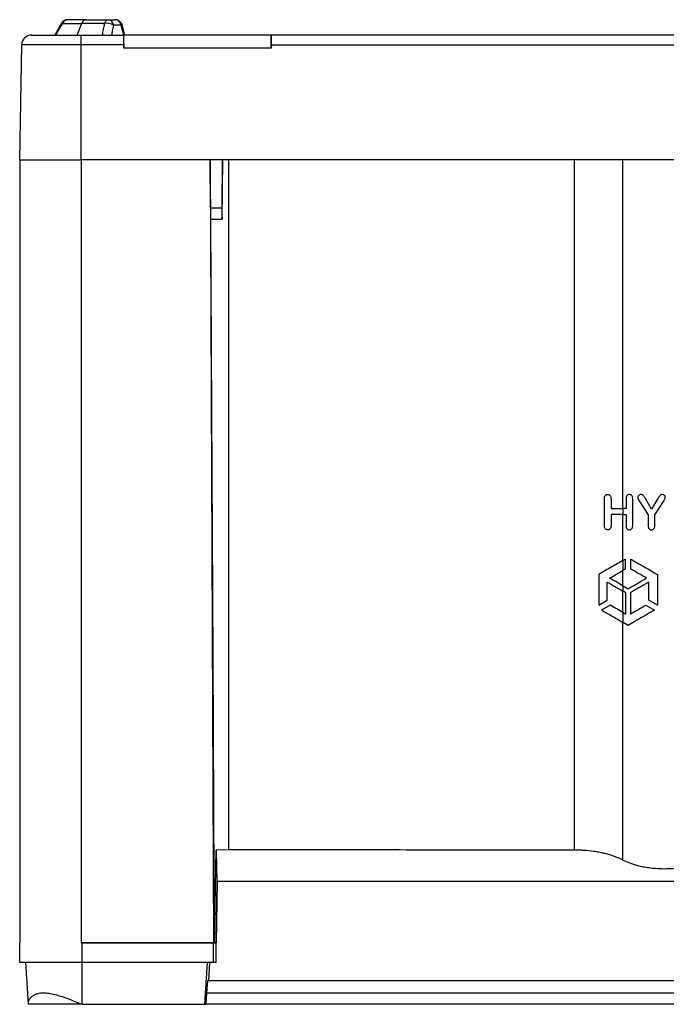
# Model space of a CAD drawing. Header units: millimetres. Extents: x 51 to 2966, y 67 to 3970.
# Tile 16 of 88: x 1621 to 2148, y 1441 to 2244. Entities that reach past the tile are written whole.
import ezdxf

# ---------------------------------------------------------------- set-up
doc = ezdxf.new("R2010")
doc.units = ezdxf.units.MM

msp = doc.modelspace()

# ---------------------------------------------------------------- linework, layer by layer
at = {"color": 7, "linetype": 'Continuous', "lineweight": 25}
for p, q in [((1693.63, 2243.86), (1699.51, 2243.86)), ((1704.05, 2239.41), (1697.73, 2239.41)), ((1706.1, 2231.36), (1704.05, 2239.41)), ((1630.98, 2231.36), (1671.35, 2231.36)), ((1671.35, 2223.5), (1671.35, 2231.36)), ((1671.35, 2231.36), (1706.17, 2231.36)), ((1706.35, 2231.36), (1706.17, 2231.36)), ((1706.35, 2220.66), (1706.35, 2231.36)), ((1826.35, 2231.36), (1706.35, 2231.36)), ((1826.35, 2220.66), (1826.35, 2231.36)), ((1826.35, 2231.36), (1826.52, 2231.36)), ((2616.17, 2231.36), (1826.52, 2231.36)), ((1621.35, 2129.76), (1622.98, 2223.5)), ((1671.35, 2223.5), (1622.98, 2223.5)), ((1671.35, 2129.76), (1671.35, 2223.5)), ((1706.17, 2223.5), (1671.35, 2223.5)), ((1706.17, 2223.5), (1706.35, 2220.66)), ((1826.52, 2223.5), (1826.35, 2220.66)), ((1826.52, 2223.5), (2616.17, 2223.5)), ((1826.35, 2220.66), (1706.35, 2220.66)), ((1621.35, 2129.76), (1671.35, 2129.76)), ((1621.35, 2129.76), (1621.35, 1491.36)), ((2771.35, 2129.76), (1671.35, 2129.76)), ((1671.35, 2129.76), (1671.35, 1491.36)), ((1776.56, 2129.76), (1671.35, 2129.76)), ((1776.56, 2129.76), (1779.35, 1491.36)), ((1776.84, 2090.49), (1776.61, 2129.76)), ((1786.51, 2129.76), (1786.23, 2090.49)), ((1791.51, 2129.76), (1791.51, 1567.3)), ((2073.31, 2129.76), (2073.31, 1567.07)), ((2113.1, 1845.35), (2113.1, 2129.76)), ((1777.05, 2081.36), (1786.32, 2081.36)), ((1786.32, 2081.36), (1786.49, 2081.36)), ((2097.96, 1831.5), (2097.96, 1853.46)), ((2103.36, 1853.42), (2103.36, 1845.35)), ((2115.61, 1853.42), (2115.61, 1845.35)), ((2121.02, 1831.5), (2121.02, 1853.46)), ((2126.82, 1850.89), (2133.62, 1840.34)), ((2136.43, 1844.99), (2131.34, 1853.56)), ((2141.57, 1853.56), (2136.43, 1844.99)), ((2139.03, 1840.34), (2146, 1851.04)), ((2103.36, 1840.67), (2103.36, 1831.45)), ((2113.1, 1803.15), (2113.1, 1840.67)), ((2113.24, 1840.67), (2113.24, 1845.35)), ((2115.61, 1845.35), (2113.24, 1845.35)), ((2113.24, 1840.67), (2115.61, 1840.67)), ((2115.61, 1840.67), (2115.61, 1831.45)), ((2133.62, 1840.34), (2133.62, 1831.5)), ((2139.03, 1831.5), (2139.03, 1840.34)), ((2113.24, 1803.24), (2114.9, 1804.19)), ((2113.24, 1795.12), (2113.24, 1803.24)), ((2114.9, 1804.19), (2114.9, 1796.07)), ((2119.59, 1796.07), (2119.59, 1804.19)), ((2093.29, 1791.72), (2093.29, 1766.77)), ((2113.1, 1782.45), (2113.1, 1795.03)), ((2114.9, 1796.07), (2113.24, 1795.12)), ((2141.19, 1791.72), (2141.19, 1766.77)), ((2100.32, 1770.83), (2100.32, 1785.49)), ((2113.24, 1778.03), (2113.24, 1782.36)), ((2113.24, 1782.36), (2117.24, 1780.05)), ((2134.16, 1770.83), (2134.16, 1785.49)), ((2113.1, 1760.75), (2113.1, 1778.12)), ((2115.37, 1776.81), (2113.24, 1778.03)), ((2115.37, 1759.43), (2115.37, 1776.81)), ((2119.12, 1776.81), (2119.12, 1759.43)), ((2093.29, 1766.77), (2100.32, 1770.83)), ((2102.67, 1766.77), (2095.64, 1762.71)), ((2131.82, 1766.77), (2138.85, 1762.71)), ((2141.19, 1766.77), (2134.16, 1770.83)), ((2113.24, 1752.54), (2113.24, 1760.66)), ((2113.24, 1760.66), (2115.37, 1759.43)), ((2113.1, 1558.92), (2113.1, 1752.63)), ((2117.24, 1750.23), (2113.24, 1752.54)), ((1780.15, 1491.36), (1781.43, 1567.1)), ((1791.51, 1567.3), (1781.43, 1567.1)), ((1781.43, 1567.1), (1781.93, 1542.13)), ((1780.15, 1491.36), (1779.9, 1541.36)), ((1782.3, 1541.36), (1781.43, 1491.36)), ((1781.44, 1491.36), (1782.31, 1541.36)), ((1781.93, 1542.13), (1781.94, 1541.36)), ((1621.35, 1475.36), (1621.35, 1491.36)), ((1671.35, 1491.36), (1779.35, 1491.36)), ((1672.15, 1475.36), (1672.15, 1491.36)), ((1779.35, 1491.36), (1672.15, 1491.36)), ((1779.35, 1491.36), (1780.15, 1491.36)), ((1779.35, 1475.36), (1779.35, 1491.36)), ((1781.43, 1491.36), (1779.35, 1491.36)), ((1780.15, 1491.36), (1781.43, 1491.36)), ((1781.43, 1491.36), (1781.44, 1491.36)), ((1781.43, 1475.36), (1781.43, 1491.36)), ((1781.44, 1491.36), (1781.43, 1491.36)), ((1781.44, 1475.36), (1781.44, 1491.36)), ((1672.15, 1475.36), (1621.35, 1475.36)), ((1628.42, 1441.36), (1626.35, 1475.36)), ((1779.35, 1475.36), (1672.15, 1475.36)), ((1672.15, 1441.36), (1672.15, 1475.36)), ((1772.39, 1441.36), (1774.43, 1475.36)), ((1775.53, 1460.36), (1776.46, 1475.36)), ((1775.54, 1460.36), (1776.46, 1475.36)), ((1781.43, 1475.36), (1779.35, 1475.36)), ((1781.44, 1475.36), (1781.43, 1475.36)), ((1774.53, 1460.36), (1773.65, 1450.36)), ((2668.16, 1460.36), (1774.53, 1460.36)), ((1773.65, 1450.36), (1773.1, 1441.36)), ((2669.04, 1450.36), (1773.65, 1450.36)), ((1672.15, 1441.36), (1772.39, 1441.36)), ((1772.39, 1441.36), (1773.1, 1441.36)), ((2669.6, 1441.36), (1773.1, 1441.36))]:
    msp.add_line(p, q, dxfattribs=at)
at = {"color": 8, "linetype": 'Continuous', "lineweight": 25}
msp.add_line((1776.84, 2090.49), (1786.23, 2090.49), dxfattribs=at)
at = {"color": 8, "linetype": 'Continuous', "lineweight": 25, "flags": 128}
for points in [[(1655.34, 2240.84), (1655.37, 2240.88), (1655.56, 2240.95), (1655.88, 2240.95), (1656.32, 2240.86)], [(1704.91, 2239.37), (1704.88, 2239.41), (1704.73, 2239.45), (1704.45, 2239.45), (1704.05, 2239.41)]]:
    msp.add_lwpolyline(points, dxfattribs=at)
at = {"color": 7, "linetype": 'Continuous', "lineweight": 25, "flags": 128}
for points in [[(1668.18, 2231.36), (1669.28, 2234.07), (1671.28, 2238.96), (1672.05, 2240.86)], [(1786.49, 2081.36), (1786.69, 2105.49), (1786.88, 2129.76)], [(1779.9, 1541.36), (1778.99, 1723.74), (1777.74, 1975.65), (1777.21, 2081.36)]]:
    msp.add_lwpolyline(points, dxfattribs=at)
at = {"color": 7, "linetype": 'Continuous', "lineweight": 25}
for centre, radius, start, end in [((1660.55, 2237.86), 6, 90, 150.23519), ((1660.78, 2239.05), 4.81, 92.80871, 157.94014), ((1676.13, 2239.62), 4.26, 95.39262, 163.07029), ((1694.28, 2240.19), 3.73, 99.93408, 169.6056), ((1692.07, 2229.81), 11.14, 59.48222, 97.54829), ((1692.93, 2239.1), 4.81, 3.71568, 81.60703), ((1630.98, 2223.36), 8, 90, 179)]:
    msp.add_arc(centre, radius, start, end, dxfattribs=at)
for centre, major_axis, ratio, start_param, end_param in [((1706.67, 2223.36), (-0.5, 8), 0.061083, 6.279359, 7.832702), ((1826.02, 2223.36), (0.5, 8), 0.061083, 4.733668, 6.287011), ((1777.01, 2091.36), (-0.04, 10), 0.017455, 1.657987, 3.141516), ((1786.41, 2091.36), (0.09, 10), 0.017454, 1.658215, 3.141745)]:
    msp.add_ellipse(centre, major_axis=major_axis, ratio=ratio, start_param=start_param, end_param=end_param, dxfattribs=at)
for points, knots in [([(1655.34, 2240.84), (1654.96, 2240.17), (1653.16, 2237.02), (1651.36, 2233.87), (1649.94, 2231.39)], [0, 0, 0, 0, 0.2121423, 1, 1, 1, 1]), ([(1650.86, 2231.36), (1651.72, 2232.86), (1653.54, 2236.03), (1655.36, 2239.19), (1656.32, 2240.86)], [0, 0, 0, 0, 0.472597, 1, 1, 1, 1]), ([(1656.32, 2240.86), (1658.74, 2240.86), (1663.61, 2240.86), (1669.23, 2240.86), (1672.05, 2240.86)], [0, 0, 0, 0, 0.49838, 1, 1, 1, 1]), ([(1675.73, 2243.86), (1675.71, 2243.86), (1672.93, 2243.86), (1667.59, 2243.86), (1662.89, 2243.86), (1660.55, 2243.86)], [0, 0, 0, 0, 0.003247, 0.501624, 1, 1, 1, 1]), ([(1690.61, 2240.86), (1687.37, 2240.86), (1680.86, 2240.86), (1675, 2240.86), (1672.05, 2240.86)], [0, 0, 0, 0, 0.49838, 1, 1, 1, 1]), ([(1675.73, 2243.86), (1675.75, 2243.86), (1678.52, 2243.86), (1684.27, 2243.86), (1690.51, 2243.86), (1693.63, 2243.86)], [0, 0, 0, 0, 0.003247, 0.501624, 1, 1, 1, 1]), ([(1688.83, 2231.36), (1689.11, 2232.86), (1689.7, 2236.03), (1690.3, 2239.19), (1690.61, 2240.86)], [0, 0, 0, 0, 0.472597, 1, 1, 1, 1]), ([(1697.73, 2239.41), (1697.41, 2237.74), (1696.89, 2235.06), (1696.38, 2232.38), (1696.18, 2231.36)], [0, 0, 0, 0, 0.62213, 1, 1, 1, 1]), ([(1704.05, 2239.41), (1703.89, 2239.94), (1703.55, 2241.12), (1702.51, 2242.59), (1701.1, 2243.66), (1700.04, 2243.79), (1699.51, 2243.86)], [0, 0, 0, 0, 0.213094, 0.475791, 0.737934, 1, 1, 1, 1]), ([(1704.87, 2239.36), (1704.84, 2239.52), (1704.73, 2240.13), (1704.22, 2241.12), (1703.39, 2242.24), (1702.34, 2243.08), (1701.15, 2243.63), (1700.19, 2243.88), (1699.63, 2243.84), (1699.51, 2243.83)], [0, 0, 0, 0, 0.061217, 0.243066, 0.425369, 0.610381, 0.774382, 0.951284, 1, 1, 1, 1]), ([(1706.96, 2231.37), (1706.58, 2232.8), (1705.88, 2235.47), (1705.22, 2238.14), (1704.91, 2239.38)], [0, 0, 0, 0, 0.536706, 1, 1, 1, 1]), ([(2097.96, 1853.46), (2097.97, 1853.67), (2097.97, 1853.89), (2098.01, 1854.32), (2098.04, 1854.53), (2098.13, 1854.95), (2098.19, 1855.16), (2098.35, 1855.55), (2098.46, 1855.74), (2098.71, 1856.08), (2098.85, 1856.23), (2099.16, 1856.48), (2099.34, 1856.58), (2099.69, 1856.74), (2099.88, 1856.8), (2100.26, 1856.87), (2100.44, 1856.87), (2100.63, 1856.88)], [0, 0, 0, 0, 0.125, 0.125, 0.25, 0.25, 0.375, 0.375, 0.5, 0.5, 0.625, 0.625, 0.75, 0.75, 0.875, 0.875, 1, 1, 1, 1]), ([(2100.63, 1856.88), (2100.97, 1856.85), (2101.59, 1856.8), (2102.41, 1856.31), (2102.99, 1855.57), (2103.32, 1854.56), (2103.35, 1853.83), (2103.36, 1853.42)], [0, 0, 0, 0, 0.214242, 0.403861, 0.594187, 0.771159, 1, 1, 1, 1]), ([(2118.29, 1856.88), (2117.91, 1856.84), (2117.25, 1856.78), (2116.48, 1856.22), (2115.98, 1855.52), (2115.66, 1854.57), (2115.63, 1853.85), (2115.61, 1853.42)], [0, 0, 0, 0, 0.261141, 0.452109, 0.611872, 0.771399, 1, 1, 1, 1]), ([(2121.02, 1853.46), (2120.98, 1854.06), (2120.93, 1854.98), (2120.35, 1856), (2119.67, 1856.59), (2118.94, 1856.85), (2118.46, 1856.87), (2118.29, 1856.88)], [0, 0, 0, 0, 0.323566, 0.492467, 0.660951, 0.881597, 1, 1, 1, 1]), ([(2127.79, 1856.88), (2127.42, 1856.84), (2126.75, 1856.78), (2125.91, 1856.22), (2125.38, 1855.55), (2125.21, 1854.92), (2125.19, 1854.6), (2125.19, 1854.5)], [0, 0, 0, 0, 0.298737, 0.532906, 0.767769, 0.928577, 1, 1, 1, 1]), ([(2125.19, 1854.5), (2125.24, 1854.17), (2125.37, 1853.32), (2126.05, 1852.17), (2126.56, 1851.32), (2126.82, 1850.89)], [0, 0, 0, 0, 0.248284, 0.621612, 1, 1, 1, 1]), ([(2131.34, 1853.56), (2130.92, 1854.24), (2130.28, 1855.26), (2129.39, 1856.5), (2128.52, 1856.85), (2128.03, 1856.87), (2127.79, 1856.88)], [0, 0, 0, 0, 0.456401, 0.695272, 0.857617, 1, 1, 1, 1]), ([(2145.11, 1856.88), (2144.75, 1856.85), (2144.07, 1856.79), (2143.1, 1856.04), (2142.36, 1854.9), (2141.84, 1854.01), (2141.57, 1853.56)], [0, 0, 0, 0, 0.204413, 0.394572, 0.694396, 1, 1, 1, 1]), ([(2147.6, 1854.58), (2147.56, 1854.88), (2147.48, 1855.46), (2146.97, 1856.15), (2146.31, 1856.66), (2145.64, 1856.86), (2145.23, 1856.87), (2145.11, 1856.88)], [0, 0, 0, 0, 0.242151, 0.459198, 0.667859, 0.901592, 1, 1, 1, 1]), ([(2146, 1851.04), (2146.18, 1851.32), (2146.55, 1851.87), (2147.1, 1852.81), (2147.54, 1853.72), (2147.58, 1854.37), (2147.6, 1854.58)], [0, 0, 0, 0, 0.25119, 0.502432, 0.841339, 1, 1, 1, 1]), ([(2103.36, 1845.35), (2105.12, 1845.35), (2108.66, 1845.35), (2111.71, 1845.35), (2113.24, 1845.35)], [0, 0, 0, 0, 0.496515, 1, 1, 1, 1]), ([(2113.24, 1840.67), (2111.73, 1840.67), (2108.68, 1840.67), (2105.14, 1840.67), (2103.36, 1840.67)], [0, 0, 0, 0, 0.496519, 1, 1, 1, 1]), ([(2100.63, 1828.06), (2100.29, 1828.09), (2099.69, 1828.14), (2098.91, 1828.62), (2098.35, 1829.33), (2098, 1830.34), (2097.98, 1831.1), (2097.96, 1831.5)], [0, 0, 0, 0, 0.222328, 0.393697, 0.565498, 0.769244, 1, 1, 1, 1]), ([(2103.36, 1831.45), (2103.33, 1830.88), (2103.28, 1830.01), (2102.75, 1829), (2102.13, 1828.44), (2101.4, 1828.1), (2100.88, 1828.07), (2100.63, 1828.06)], [0, 0, 0, 0, 0.320025, 0.488792, 0.657424, 0.838584, 1, 1, 1, 1]), ([(2115.61, 1831.45), (2115.64, 1830.94), (2115.68, 1830.11), (2116.13, 1829.11), (2116.76, 1828.44), (2117.52, 1828.1), (2118.07, 1828.07), (2118.29, 1828.06)], [0, 0, 0, 0, 0.26942, 0.444392, 0.619495, 0.852028, 1, 1, 1, 1]), ([(2118.29, 1828.06), (2118.66, 1828.09), (2119.3, 1828.15), (2120.09, 1828.7), (2120.61, 1829.35), (2120.96, 1830.3), (2120.99, 1831.04), (2121.02, 1831.5)], [0, 0, 0, 0, 0.258045, 0.442122, 0.595911, 0.749612, 1, 1, 1, 1]), ([(2133.62, 1831.5), (2133.65, 1830.96), (2133.69, 1830.12), (2134.16, 1829.07), (2134.79, 1828.46), (2135.54, 1828.11), (2136.06, 1828.08), (2136.32, 1828.06)], [0, 0, 0, 0, 0.32077, 0.498986, 0.67808, 0.845917, 1, 1, 1, 1]), ([(2136.32, 1828.06), (2136.67, 1828.09), (2137.32, 1828.15), (2138.11, 1828.7), (2138.7, 1829.45), (2138.99, 1830.44), (2139.02, 1831.16), (2139.03, 1831.5)], [0, 0, 0, 0, 0.220056, 0.393811, 0.567427, 0.793933, 1, 1, 1, 1]), ([(2113.24, 1803.24), (2111.8, 1802.4), (2110.29, 1801.53), (2107.17, 1799.73), (2105.56, 1798.8), (2102.22, 1796.87), (2100.5, 1795.88), (2096.97, 1793.84), (2095.14, 1792.79), (2093.29, 1791.72)], [0, 0, 0, 0, 0.25, 0.25, 0.5, 0.5, 0.75, 0.75, 1, 1, 1, 1]), ([(2119.59, 1804.19), (2120.8, 1803.49), (2123.22, 1802.09), (2127.12, 1799.84), (2131.2, 1797.49), (2135.89, 1794.78), (2139.27, 1792.83), (2141.19, 1791.72)], [0, 0, 0, 0, 0.184193, 0.368402, 0.558097, 0.747805, 1, 1, 1, 1]), ([(2102.2, 1788.74), (2104.14, 1789.86), (2108.07, 1792.13), (2111.51, 1794.12), (2113.24, 1795.12)], [0, 0, 0, 0, 0.4959834, 1, 1, 1, 1]), ([(2132.29, 1788.74), (2130.09, 1790.01), (2125.65, 1792.57), (2121.62, 1794.9), (2119.59, 1796.07)], [0, 0, 0, 0, 0.495235, 1, 1, 1, 1]), ([(2100.32, 1785.49), (2102.6, 1784.18), (2106.05, 1782.19), (2110.27, 1779.75), (2112.25, 1778.61), (2113.24, 1778.03)], [0, 0, 0, 0, 0.494891, 0.747455, 1, 1, 1, 1]), ([(2113.24, 1782.36), (2111.54, 1783.35), (2108.11, 1785.33), (2104.18, 1787.6), (2102.2, 1788.74)], [0, 0, 0, 0, 0.496107, 1, 1, 1, 1]), ([(2117.24, 1780.05), (2118.38, 1780.71), (2120.66, 1782.03), (2124.36, 1784.16), (2128.23, 1786.4), (2130.93, 1787.96), (2132.29, 1788.74)], [0, 0, 0, 0, 0.246121, 0.492268, 0.746125, 1, 1, 1, 1]), ([(2134.16, 1785.49), (2132.86, 1784.74), (2130.25, 1783.24), (2126.43, 1781.03), (2122.68, 1778.86), (2120.3, 1777.49), (2119.12, 1776.81)], [0, 0, 0, 0, 0.246553, 0.4930867, 0.7465564, 1, 1, 1, 1]), ([(2113.24, 1760.66), (2111.61, 1761.61), (2108.31, 1763.51), (2104.56, 1765.68), (2102.67, 1766.77)], [0, 0, 0, 0, 0.496393, 1, 1, 1, 1]), ([(2119.12, 1759.43), (2121.11, 1760.59), (2125.14, 1762.91), (2129.58, 1765.47), (2131.82, 1766.77)], [0, 0, 0, 0, 0.4947075, 1, 1, 1, 1]), ([(2095.64, 1762.71), (2097.21, 1761.8), (2100.36, 1759.98), (2104.89, 1757.36), (2109.25, 1754.85), (2111.91, 1753.31), (2113.24, 1752.54)], [0, 0, 0, 0, 0.2457979, 0.4915755, 0.7458034, 1, 1, 1, 1]), ([(2138.85, 1762.71), (2137.49, 1761.92), (2134.77, 1760.35), (2130.73, 1758.02), (2126.77, 1755.73), (2122.15, 1753.07), (2119.1, 1751.31), (2117.24, 1750.23)], [0, 0, 0, 0, 0.176654, 0.353303, 0.534849, 0.716383, 1, 1, 1, 1]), ([(2073.31, 1567.07), (2057.27, 1567.07), (2025.17, 1567.08), (1977.59, 1567.1), (1930.59, 1567.13), (1884.19, 1567.17), (1837.81, 1567.23), (1806.94, 1567.28), (1791.51, 1567.3)], [0, 0, 0, 0, 0.170501, 0.34106, 0.505665, 0.670322, 0.835135, 1, 1, 1, 1]), ([(2113.1, 1558.92), (2111.84, 1559.52), (2109.3, 1560.73), (2105.31, 1562.21), (2101.38, 1563.42), (2097.56, 1564.41), (2093.51, 1565.27), (2088.19, 1566.16), (2082.78, 1566.73), (2077.42, 1567.03), (2074.68, 1567.06), (2073.31, 1567.07)], [0, 0, 0, 0, 0.124672, 0.250588, 0.347773, 0.444954, 0.545027, 0.645096, 0.820064, 0.910033, 1, 1, 1, 1]), ([(2113.1, 1558.92), (2114.88, 1558.1), (2118.44, 1556.46), (2124.17, 1554.72), (2129.61, 1553.5), (2134.54, 1552.7), (2140.35, 1552.08), (2147.02, 1551.82), (2152.75, 1552), (2155.92, 1552.28), (2156.69, 1552.35)], [0, 0, 0, 0, 0.161847, 0.323619, 0.431878, 0.540511, 0.648722, 0.800082, 0.951442, 1, 1, 1, 1]), ([(2156.47, 1541.36), (2140.43, 1541.36), (2108.33, 1541.36), (2060.19, 1541.36), (2012.05, 1541.36), (1964.77, 1541.36), (1918.37, 1541.36), (1872.85, 1541.36), (1827.36, 1541.36), (1797.08, 1541.36), (1781.94, 1541.36)], [0, 0, 0, 0, 0.128338, 0.256675, 0.385018, 0.513402, 0.634981, 0.756561, 0.87828, 1, 1, 1, 1]), ([(1628.42, 1441.36), (1628.43, 1441.88), (1628.43, 1442.93), (1628.89, 1444.59), (1629.82, 1446.29), (1631.39, 1447.93), (1633.56, 1449.33), (1636.41, 1450.36), (1639.94, 1450.86), (1644.04, 1450.63), (1648.87, 1449.74), (1654.4, 1448.16), (1660.36, 1446.07), (1666.3, 1443.75), (1670.19, 1442.16), (1672.15, 1441.36)], [0, 0, 0, 0, 0.057313, 0.114624, 0.186638, 0.258865, 0.330778, 0.407549, 0.484242, 0.56121, 0.638251, 0.731956, 0.825766, 0.91216, 1, 1, 1, 1]), ([(1672.15, 1441.36), (1669.91, 1441.36), (1665.43, 1441.36), (1659.38, 1441.36), (1653.79, 1441.36), (1648.37, 1441.36), (1643.12, 1441.36), (1638.11, 1441.36), (1633.89, 1441.36), (1630.59, 1441.36), (1629.06, 1441.36), (1628.42, 1441.36)], [0, 0, 0, 0, 0.118201, 0.236558, 0.361728, 0.487096, 0.612434, 0.716953, 0.82154, 0.925562, 1, 1, 1, 1])]:
    msp.add_open_spline(points, degree=3, knots=knots, dxfattribs=at)

doc.saveas('drawing.dxf')
